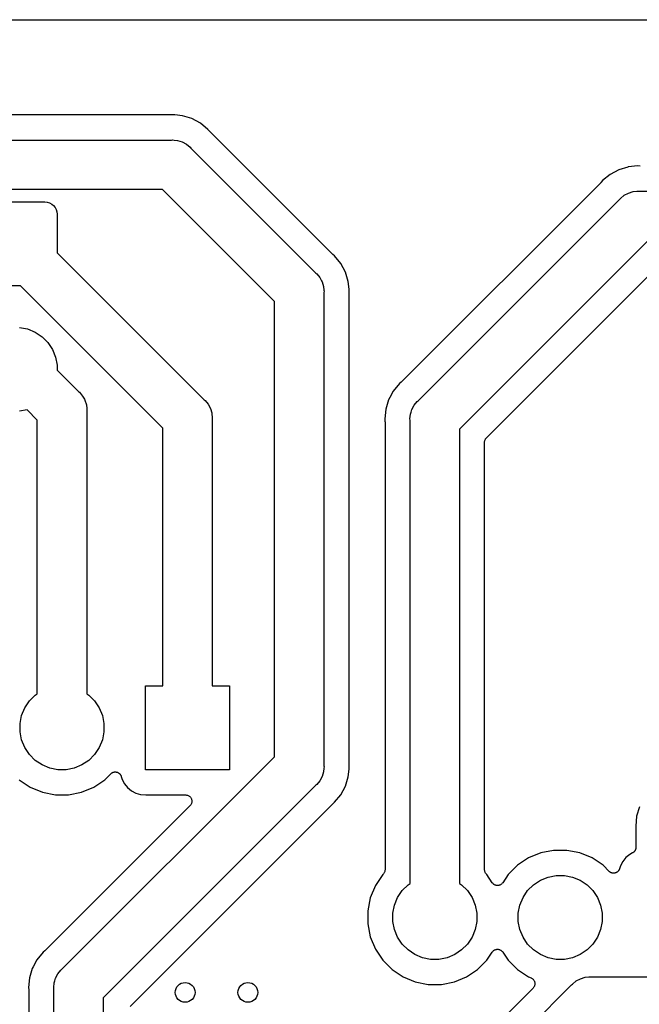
# Model space of a CAD drawing. Extents: x 0.02 to 3.88, y 0.02 to 3.88.
# Tile 28 of 45: x 1.47 to 1.96, y 3.09 to 3.88. Entities that reach past the tile are written whole.
import ezdxf

# ---------------------------------------------------------------- set-up
doc = ezdxf.new("R2010")
doc.units = 0
doc.header["$MEASUREMENT"] = 0
doc.layers.add('BLACK', color=7, linetype='CONTINUOUS')

msp = doc.modelspace()

# ---------------------------------------------------------------- linework, layer by layer
at = {"layer": 'BLACK', "linetype": 'CONTINUOUS'}
for p, q in [((0.238808, 3.87567), (3.65883, 3.87567)), ((1.58781, 3.79969), (1.32991, 3.79969)), ((1.58802, 3.79971), (1.58781, 3.79969)), ((1.58823, 3.7997), (1.58802, 3.79971)), ((1.5883, 3.79971), (1.58823, 3.7997)), ((1.59, 3.79988), (1.5883, 3.79971)), ((1.59171, 3.79971), (1.59, 3.79988)), ((1.59778, 3.79911), (1.59171, 3.79971)), ((1.59171, 3.79971), (1.59171, 3.79971)), ((1.60526, 3.79684), (1.59778, 3.79911)), ((1.61216, 3.79316), (1.60526, 3.79684)), ((1.6182, 3.7882), (1.61216, 3.79316)), ((1.61929, 3.78687), (1.6182, 3.7882)), ((1.61944, 3.78672), (1.61929, 3.78687)), ((1.61957, 3.78656), (1.61944, 3.78672)), ((1.61962, 3.78651), (1.61957, 3.78656)), ((1.71745, 3.68867), (1.61962, 3.78651)), ((1.32868, 3.77969), (1.58904, 3.77969)), ((1.58904, 3.77969), (1.59, 3.77978)), ((1.59, 3.77978), (1.59136, 3.77965)), ((1.59136, 3.77965), (1.59386, 3.7794)), ((1.59386, 3.7794), (1.59757, 3.77827)), ((1.59757, 3.77827), (1.60099, 3.77645)), ((1.60099, 3.77645), (1.60399, 3.77399)), ((1.60399, 3.77399), (1.60461, 3.77324)), ((1.60461, 3.77324), (1.70418, 3.67366)), ((1.94568, 3.75602), (1.93878, 3.75233)), ((1.95275, 3.75817), (1.94568, 3.75602)), ((1.95316, 3.75829), (1.95275, 3.75817)), ((1.95275, 3.75817), (1.95275, 3.75817)), ((1.96094, 3.75905), (1.95316, 3.75829)), ((1.96264, 3.75889), (1.96094, 3.75905)), ((1.93132, 3.74569), (1.77249, 3.58685)), ((1.93146, 3.74585), (1.93132, 3.74569)), ((1.93161, 3.746), (1.93146, 3.74585)), ((1.93165, 3.74605), (1.93161, 3.746)), ((1.93274, 3.74737), (1.93165, 3.74605)), ((1.93878, 3.75233), (1.93274, 3.74737)), ((1.58185, 3.74032), (1.33587, 3.74032)), ((1.67126, 3.65091), (1.58185, 3.74032)), ((1.95337, 3.73745), (1.95708, 3.73858)), ((1.95708, 3.73858), (1.95997, 3.73886)), ((1.95997, 3.73886), (1.96094, 3.73896)), ((1.95997, 3.73886), (1.95997, 3.73886)), ((1.96094, 3.73896), (1.9619, 3.73886)), ((1.9619, 3.73886), (2.04729, 3.73886)), ((1.44094, 3.73031), (1.48819, 3.73031)), ((1.48819, 3.73031), (1.49011, 3.73013)), ((1.49011, 3.73013), (1.49196, 3.72957)), ((1.78576, 3.57184), (1.94633, 3.73241)), ((1.94633, 3.73241), (1.94695, 3.73316)), ((1.94695, 3.73316), (1.94995, 3.73562)), ((1.94995, 3.73562), (1.95337, 3.73745)), ((1.49196, 3.72957), (1.49366, 3.72866)), ((1.49366, 3.72866), (1.49515, 3.72743)), ((1.49515, 3.72743), (1.49637, 3.72594)), ((1.49637, 3.72594), (1.49728, 3.72424)), ((1.49728, 3.72424), (1.49784, 3.72239)), ((1.49784, 3.72239), (1.49803, 3.72047)), ((1.49803, 3.72047), (1.49803, 3.68969)), ((1.96909, 3.69949), (1.81869, 3.54909)), ((1.49803, 3.68969), (1.61509, 3.57263)), ((1.71762, 3.68854), (1.71745, 3.68867)), ((1.71776, 3.68839), (1.71762, 3.68854)), ((1.71782, 3.68834), (1.71776, 3.68839)), ((1.71914, 3.68726), (1.71782, 3.68834)), ((1.7241, 3.68121), (1.71914, 3.68726)), ((1.72779, 3.67432), (1.7241, 3.68121)), ((1.84015, 3.54227), (1.97591, 3.67803)), ((1.70418, 3.67366), (1.70493, 3.67305)), ((1.70493, 3.67305), (1.70739, 3.67005)), ((1.70739, 3.67005), (1.70872, 3.66755)), ((1.70872, 3.66755), (1.70921, 3.66664)), ((1.73006, 3.66684), (1.72779, 3.67432)), ((1.73065, 3.66077), (1.73006, 3.66684)), ((1.46865, 3.66339), (1.44094, 3.66339)), ((1.58217, 3.54987), (1.46865, 3.66339)), ((1.70921, 3.66664), (1.70922, 3.66663)), ((1.70922, 3.66663), (1.71035, 3.66292)), ((1.71035, 3.66292), (1.71063, 3.66003)), ((1.71063, 3.66003), (1.71063, 3.66003)), ((1.71063, 3.66003), (1.71073, 3.65906)), ((1.71073, 3.65906), (1.71063, 3.65809)), ((1.73065, 3.66076), (1.73065, 3.66077)), ((1.73082, 3.65906), (1.73065, 3.66076)), ((1.73065, 3.65735), (1.73082, 3.65906)), ((1.71063, 3.65809), (1.71063, 3.28072)), ((1.73063, 3.65693), (1.73065, 3.65714)), ((1.73063, 3.65686), (1.73063, 3.65693)), ((1.73063, 3.28195), (1.73063, 3.65686)), ((1.73065, 3.65714), (1.73065, 3.65735)), ((1.67126, 3.28791), (1.67126, 3.65091)), ((1.46786, 3.63031), (1.47433, 3.62903)), ((1.47433, 3.62903), (1.48042, 3.62651)), ((1.48042, 3.62651), (1.4859, 3.62284)), ((1.4859, 3.62284), (1.49056, 3.61818)), ((1.49056, 3.61818), (1.49422, 3.6127)), ((1.49422, 3.6127), (1.49675, 3.60661)), ((1.49675, 3.60661), (1.49803, 3.60015)), ((1.49803, 3.60015), (1.49803, 3.59622)), ((1.49803, 3.59622), (1.51509, 3.57917)), ((1.7708, 3.58544), (1.76584, 3.5794)), ((1.77213, 3.58653), (1.7708, 3.58544)), ((1.77228, 3.58667), (1.77213, 3.58653)), ((1.77244, 3.58681), (1.77228, 3.58667)), ((1.77249, 3.58685), (1.77244, 3.58681)), ((1.51509, 3.57917), (1.51584, 3.57855)), ((1.51584, 3.57855), (1.5183, 3.57556)), ((1.5183, 3.57556), (1.51967, 3.573)), ((1.51967, 3.573), (1.5201, 3.57219)), ((1.61509, 3.57263), (1.61584, 3.57201)), ((1.7631, 3.57426), (1.76216, 3.5725)), ((1.76584, 3.5794), (1.7631, 3.57426)), ((1.5201, 3.57219), (1.52012, 3.57214)), ((1.52012, 3.57214), (1.52125, 3.56843)), ((1.52125, 3.56843), (1.52153, 3.5656)), ((1.52153, 3.5656), (1.52163, 3.56457)), ((1.61584, 3.57201), (1.6183, 3.56902)), ((1.6183, 3.56902), (1.62013, 3.5656)), ((1.62013, 3.5656), (1.62117, 3.56215)), ((1.75989, 3.56502), (1.75912, 3.55724)), ((1.76216, 3.5725), (1.75989, 3.56502)), ((1.78008, 3.56267), (1.78073, 3.56481)), ((1.78073, 3.56481), (1.78255, 3.56823)), ((1.78255, 3.56823), (1.78501, 3.57123)), ((1.78501, 3.57123), (1.78576, 3.57184)), ((1.47398, 3.5646), (1.46786, 3.56339)), ((1.48217, 3.55641), (1.47398, 3.5646)), ((1.52163, 3.56457), (1.52154, 3.5636)), ((1.52154, 3.5636), (1.52154, 3.33812)), ((1.62117, 3.56215), (1.62125, 3.56189)), ((1.62125, 3.56189), (1.62163, 3.55803)), ((1.62163, 3.55803), (1.62154, 3.55706)), ((1.62154, 3.55706), (1.62154, 3.34449)), ((1.75912, 3.55724), (1.75929, 3.55554)), ((1.77922, 3.55724), (1.7796, 3.5611)), ((1.77931, 3.55627), (1.77922, 3.55724)), ((1.7796, 3.5611), (1.78008, 3.56267)), ((1.48217, 3.33812), (1.48217, 3.55641)), ((1.58217, 3.34449), (1.58217, 3.54987)), ((1.75929, 3.55554), (1.7593, 3.55547)), ((1.7593, 3.55547), (1.75929, 3.55526)), ((1.75929, 3.55526), (1.75931, 3.55505)), ((1.75931, 3.55505), (1.75931, 3.1978)), ((1.77931, 3.1869), (1.77931, 3.55627)), ((1.81869, 3.54909), (1.81869, 3.1869)), ((1.83931, 3.54111), (1.83953, 3.54151)), ((1.83953, 3.54151), (1.83955, 3.54153)), ((1.83955, 3.54153), (1.83956, 3.54156)), ((1.83956, 3.54156), (1.83986, 3.54191)), ((1.83986, 3.54191), (1.84015, 3.54227)), ((1.83869, 3.5388), (1.83874, 3.53926)), ((1.83869, 3.53875), (1.83869, 3.5388)), ((1.83869, 3.53873), (1.83869, 3.53875)), ((1.83869, 3.53875), (1.83869, 3.53875)), ((1.83869, 3.53875), (1.83869, 3.53875)), ((1.83869, 3.1978), (1.83869, 3.53873)), ((1.83874, 3.53926), (1.83878, 3.53972)), ((1.83878, 3.53972), (1.83879, 3.53975)), ((1.83879, 3.53977), (1.83893, 3.54021)), ((1.83879, 3.53975), (1.83879, 3.53977)), ((1.83893, 3.54021), (1.83907, 3.54065)), ((1.83907, 3.54065), (1.83908, 3.54068)), ((1.83908, 3.54068), (1.83909, 3.5407)), ((1.83909, 3.5407), (1.83931, 3.54111)), ((1.48052, 3.33702), (1.48217, 3.33812)), ((1.52154, 3.33812), (1.52318, 3.33702)), ((1.56839, 3.27756), (1.56839, 3.34449)), ((1.56839, 3.34449), (1.58217, 3.34449)), ((1.62154, 3.34449), (1.63531, 3.34449)), ((1.63531, 3.34449), (1.63531, 3.27756)), ((1.47219, 3.32688), (1.47586, 3.33236)), ((1.47586, 3.33236), (1.48052, 3.33702)), ((1.52318, 3.33702), (1.52784, 3.33236)), ((1.52784, 3.33236), (1.53151, 3.32688)), ((1.46967, 3.32078), (1.47219, 3.32688)), ((1.53151, 3.32688), (1.53403, 3.32078)), ((1.46839, 3.31432), (1.46967, 3.32078)), ((1.46839, 3.30773), (1.46839, 3.31432)), ((1.53403, 3.32078), (1.53531, 3.31432)), ((1.53531, 3.31432), (1.53531, 3.30773)), ((1.46967, 3.30126), (1.46839, 3.30773)), ((1.53531, 3.30773), (1.53403, 3.30126)), ((1.47219, 3.29517), (1.46967, 3.30126)), ((1.53403, 3.30126), (1.53151, 3.29517)), ((1.47586, 3.28969), (1.47219, 3.29517)), ((1.53151, 3.29517), (1.52784, 3.28969)), ((1.48052, 3.28503), (1.47586, 3.28969)), ((1.486, 3.28137), (1.48052, 3.28503)), ((1.50176, 3.11841), (1.67126, 3.28791)), ((1.52318, 3.28503), (1.5177, 3.28137)), ((1.52784, 3.28969), (1.52318, 3.28503)), ((1.49209, 3.27885), (1.486, 3.28137)), ((1.49855, 3.27756), (1.49209, 3.27885)), ((1.50515, 3.27756), (1.49855, 3.27756)), ((1.51161, 3.27885), (1.50515, 3.27756)), ((1.5177, 3.28137), (1.51161, 3.27885)), ((1.53593, 3.26949), (1.54077, 3.27434)), ((1.54077, 3.27434), (1.54082, 3.27439)), ((1.54082, 3.27439), (1.54101, 3.27453)), ((1.54101, 3.27453), (1.54117, 3.27469)), ((1.54117, 3.27469), (1.54139, 3.27484)), ((1.54139, 3.27484), (1.54159, 3.275)), ((1.54159, 3.275), (1.54179, 3.2751)), ((1.54179, 3.2751), (1.54199, 3.27523)), ((1.54199, 3.27523), (1.54223, 3.27533)), ((1.54223, 3.27533), (1.54245, 3.27544)), ((1.54245, 3.27544), (1.54268, 3.27551)), ((1.54268, 3.27551), (1.54289, 3.2756)), ((1.54289, 3.2756), (1.54314, 3.27565)), ((1.54314, 3.27565), (1.54339, 3.27572)), ((1.54339, 3.27572), (1.54362, 3.27574)), ((1.54362, 3.27574), (1.54385, 3.27578)), ((1.54385, 3.27578), (1.54411, 3.27578)), ((1.54411, 3.27578), (1.54436, 3.2758)), ((1.54436, 3.2758), (1.54459, 3.27578)), ((1.54459, 3.27578), (1.54483, 3.27578)), ((1.54483, 3.27578), (1.54508, 3.27572)), ((1.54508, 3.27572), (1.54533, 3.2757)), ((1.54533, 3.2757), (1.54555, 3.27563)), ((1.54555, 3.27563), (1.54578, 3.27558)), ((1.54578, 3.27558), (1.54602, 3.27548)), ((1.54602, 3.27548), (1.54626, 3.2754)), ((1.54626, 3.2754), (1.54647, 3.27529)), ((1.54647, 3.27529), (1.54668, 3.2752)), ((1.54668, 3.2752), (1.5469, 3.27506)), ((1.5469, 3.27506), (1.54712, 3.27494)), ((1.54712, 3.27494), (1.5473, 3.27479)), ((1.5473, 3.27479), (1.54749, 3.27466)), ((1.54749, 3.27466), (1.54767, 3.27448)), ((1.54767, 3.27448), (1.54787, 3.27431)), ((1.54787, 3.27431), (1.54802, 3.27413)), ((1.63531, 3.27756), (1.56839, 3.27756)), ((1.71035, 3.2759), (1.70922, 3.27219)), ((1.71063, 3.27879), (1.71035, 3.2759)), ((1.71063, 3.28072), (1.71073, 3.27976)), ((1.71073, 3.27976), (1.71063, 3.27879)), ((1.71063, 3.27879), (1.71063, 3.27879)), ((1.73006, 3.27198), (1.73065, 3.27805)), ((1.73065, 3.28174), (1.73063, 3.28195)), ((1.73065, 3.28153), (1.73065, 3.28174)), ((1.73065, 3.28146), (1.73065, 3.28153)), ((1.73082, 3.27976), (1.73065, 3.28146)), ((1.73065, 3.27805), (1.73082, 3.27976)), ((1.73065, 3.27805), (1.73065, 3.27805)), ((1.46777, 3.2695), (1.47653, 3.26364)), ((1.52718, 3.26364), (1.53593, 3.26949)), ((1.54802, 3.27413), (1.54818, 3.27397)), ((1.54818, 3.27397), (1.54832, 3.27375)), ((1.54832, 3.27375), (1.54848, 3.27355)), ((1.54848, 3.27355), (1.54859, 3.27335)), ((1.54859, 3.27335), (1.54872, 3.27316)), ((1.54872, 3.27316), (1.54882, 3.27292)), ((1.54882, 3.27292), (1.54894, 3.27269)), ((1.54894, 3.27269), (1.54901, 3.27247)), ((1.54901, 3.27247), (1.5491, 3.27225)), ((1.5491, 3.27225), (1.54982, 3.26987)), ((1.54982, 3.26987), (1.55168, 3.26639)), ((1.55168, 3.26639), (1.55418, 3.26335)), ((1.70739, 3.26877), (1.70493, 3.26577)), ((1.70922, 3.27219), (1.70739, 3.26877)), ((1.72779, 3.2645), (1.73006, 3.27198)), ((1.47653, 3.26364), (1.48626, 3.25961)), ((1.48626, 3.25961), (1.49658, 3.25756)), ((1.50712, 3.25756), (1.51745, 3.25961)), ((1.51745, 3.25961), (1.52718, 3.26364)), ((1.70418, 3.26515), (1.53469, 3.09566)), ((1.55418, 3.26335), (1.55722, 3.26085)), ((1.55722, 3.26085), (1.5607, 3.25899)), ((1.5607, 3.25899), (1.56446, 3.25785)), ((1.70493, 3.26577), (1.70418, 3.26515)), ((1.7241, 3.2576), (1.72779, 3.2645)), ((1.49658, 3.25756), (1.50712, 3.25756)), ((1.56446, 3.25785), (1.56863, 3.25744)), ((1.56863, 3.25744), (1.60043, 3.25744)), ((1.60043, 3.25744), (1.60048, 3.25744)), ((1.60048, 3.25744), (1.60049, 3.25744)), ((1.60049, 3.25744), (1.60049, 3.25744)), ((1.60049, 3.25744), (1.6005, 3.25744)), ((1.6005, 3.25744), (1.60098, 3.25738)), ((1.60098, 3.25738), (1.60146, 3.25733)), ((1.60146, 3.25733), (1.60146, 3.25733)), ((1.60146, 3.25733), (1.60147, 3.25733)), ((1.60147, 3.25733), (1.60194, 3.25718)), ((1.60194, 3.25718), (1.60239, 3.25704)), ((1.60239, 3.25704), (1.60239, 3.25704)), ((1.60239, 3.25704), (1.6024, 3.25703)), ((1.6024, 3.25703), (1.60283, 3.2568)), ((1.60283, 3.2568), (1.60324, 3.25657)), ((1.60324, 3.25657), (1.60325, 3.25657)), ((1.60325, 3.25657), (1.60326, 3.25656)), ((1.60326, 3.25656), (1.60363, 3.25625)), ((1.60363, 3.25625), (1.60399, 3.25595)), ((1.60399, 3.25595), (1.604, 3.25594)), ((1.604, 3.25594), (1.60401, 3.25594)), ((1.60401, 3.25594), (1.6043, 3.25556)), ((1.6043, 3.25556), (1.60461, 3.25519)), ((1.60461, 3.25519), (1.60461, 3.25518)), ((1.60461, 3.25518), (1.60462, 3.25518)), ((1.60462, 3.25518), (1.60484, 3.25475)), ((1.60484, 3.25475), (1.60506, 3.25433)), ((1.60519, 3.25097), (1.60505, 3.25052)), ((1.60506, 3.25433), (1.60506, 3.25432)), ((1.60506, 3.25432), (1.60507, 3.25431)), ((1.60507, 3.25431), (1.6052, 3.25385)), ((1.60533, 3.25143), (1.60519, 3.25097)), ((1.6052, 3.25385), (1.60534, 3.25339)), ((1.60538, 3.25193), (1.60533, 3.25145)), ((1.60533, 3.25145), (1.60533, 3.25144)), ((1.60533, 3.25144), (1.60533, 3.25143)), ((1.60534, 3.25339), (1.60534, 3.25338)), ((1.60534, 3.25338), (1.60534, 3.25338)), ((1.60534, 3.25338), (1.60539, 3.2529)), ((1.60543, 3.2524), (1.60538, 3.25193)), ((1.60539, 3.2529), (1.60543, 3.25242)), ((1.60543, 3.25242), (1.60543, 3.25241)), ((1.60543, 3.25241), (1.60543, 3.2524)), ((1.71782, 3.25047), (1.71914, 3.25156)), ((1.71914, 3.25156), (1.7241, 3.2576)), ((1.60397, 3.2489), (1.48849, 3.13342)), ((1.55615, 3.08884), (1.71745, 3.25014)), ((1.60427, 3.24927), (1.60397, 3.2489)), ((1.60458, 3.24964), (1.60427, 3.24927)), ((1.60459, 3.24966), (1.60458, 3.24965)), ((1.60458, 3.24965), (1.60458, 3.24964)), ((1.60481, 3.25007), (1.60459, 3.24966)), ((1.60504, 3.2505), (1.60481, 3.25007)), ((1.60505, 3.25052), (1.60504, 3.25051)), ((1.60504, 3.25051), (1.60504, 3.2505)), ((1.71745, 3.25014), (1.7175, 3.25019)), ((1.7175, 3.25019), (1.71767, 3.25032)), ((1.71767, 3.25032), (1.71782, 3.25047)), ((1.96216, 3.2479), (1.95989, 3.24042)), ((1.95989, 3.24042), (1.95912, 3.23264)), ((1.95912, 3.23264), (1.95929, 3.23093)), ((1.95929, 3.23093), (1.9593, 3.23086)), ((1.9593, 3.23086), (1.95929, 3.23065)), ((1.95929, 3.23065), (1.95931, 3.23044)), ((1.95931, 3.23044), (1.95931, 3.21562)), ((1.89373, 3.21327), (1.8834, 3.21121)), ((1.90427, 3.21327), (1.89373, 3.21327)), ((1.9146, 3.21121), (1.90427, 3.21327)), ((1.95705, 3.21143), (1.95686, 3.21133)), ((1.95726, 3.2116), (1.95705, 3.21143)), ((1.95748, 3.21175), (1.95726, 3.2116)), ((1.95764, 3.2119), (1.95748, 3.21175)), ((1.95781, 3.21204), (1.95764, 3.2119)), ((1.95799, 3.21225), (1.95781, 3.21204)), ((1.95817, 3.21244), (1.95799, 3.21225)), ((1.9583, 3.21262), (1.95817, 3.21244)), ((1.95844, 3.21279), (1.9583, 3.21262)), ((1.95857, 3.21302), (1.95844, 3.21279)), ((1.95872, 3.21325), (1.95857, 3.21302)), ((1.9588, 3.21345), (1.95872, 3.21325)), ((1.95891, 3.21365), (1.9588, 3.21345)), ((1.95899, 3.2139), (1.95891, 3.21365)), ((1.95909, 3.21415), (1.95899, 3.2139)), ((1.95914, 3.21436), (1.95909, 3.21415)), ((1.95921, 3.21458), (1.95914, 3.21436)), ((1.95924, 3.21484), (1.95921, 3.21458)), ((1.95929, 3.2151), (1.95924, 3.21484)), ((1.95931, 3.21555), (1.95929, 3.21532)), ((1.95929, 3.21532), (1.95929, 3.2151)), ((1.95931, 3.21562), (1.95931, 3.21555)), ((1.87367, 3.20718), (1.86492, 3.20133)), ((1.8834, 3.21121), (1.87367, 3.20718)), ((1.92432, 3.20718), (1.9146, 3.21121)), ((1.93308, 3.20133), (1.92432, 3.20718)), ((1.94883, 3.20443), (1.94697, 3.20096)), ((1.95132, 3.20748), (1.94883, 3.20443)), ((1.95437, 3.20998), (1.95132, 3.20748)), ((1.95667, 3.21121), (1.95437, 3.20998)), ((1.95686, 3.21133), (1.95667, 3.21121)), ((1.75891, 3.19583), (1.75869, 3.19542)), ((1.75892, 3.19585), (1.75891, 3.19583)), ((1.75893, 3.19588), (1.75892, 3.19585)), ((1.75907, 3.19632), (1.75893, 3.19588)), ((1.75921, 3.19676), (1.75907, 3.19632)), ((1.75922, 3.19681), (1.75921, 3.19678)), ((1.75921, 3.19678), (1.75921, 3.19676)), ((1.75926, 3.19727), (1.75922, 3.19681)), ((1.75931, 3.19773), (1.75926, 3.19727)), ((1.75931, 3.1978), (1.75931, 3.19778)), ((1.75931, 3.19778), (1.75931, 3.19778)), ((1.75931, 3.19778), (1.75931, 3.19778)), ((1.75931, 3.19778), (1.75931, 3.19773)), ((1.83873, 3.19734), (1.83869, 3.1978)), ((1.83877, 3.19688), (1.83873, 3.19734)), ((1.83878, 3.19685), (1.83877, 3.19688)), ((1.83878, 3.19683), (1.83878, 3.19685)), ((1.83891, 3.19638), (1.83878, 3.19683)), ((1.83904, 3.19594), (1.83891, 3.19638)), ((1.83905, 3.19592), (1.83904, 3.19594)), ((1.83906, 3.19589), (1.83905, 3.19592)), ((1.83928, 3.19548), (1.83906, 3.19589)), ((1.86492, 3.20133), (1.85747, 3.19388)), ((1.93792, 3.19649), (1.93308, 3.20133)), ((1.9381, 3.19634), (1.93792, 3.19649)), ((1.93827, 3.19617), (1.9381, 3.19634)), ((1.93848, 3.19603), (1.93827, 3.19617)), ((1.93868, 3.19587), (1.93848, 3.19603)), ((1.93888, 3.19576), (1.93868, 3.19587)), ((1.93908, 3.19563), (1.93888, 3.19576)), ((1.94399, 3.19573), (1.94377, 3.19559)), ((1.94421, 3.19585), (1.94399, 3.19573)), ((1.94439, 3.19599), (1.94421, 3.19585)), ((1.94459, 3.19612), (1.94439, 3.19599)), ((1.94477, 3.1963), (1.94459, 3.19612)), ((1.94497, 3.19646), (1.94477, 3.1963)), ((1.94512, 3.19664), (1.94497, 3.19646)), ((1.94529, 3.1968), (1.94512, 3.19664)), ((1.94543, 3.19701), (1.94529, 3.1968)), ((1.9456, 3.19721), (1.94543, 3.19701)), ((1.94571, 3.19742), (1.9456, 3.19721)), ((1.94584, 3.19761), (1.94571, 3.19742)), ((1.94594, 3.19784), (1.94584, 3.19761)), ((1.94606, 3.19807), (1.94594, 3.19784)), ((1.94613, 3.19829), (1.94606, 3.19807)), ((1.94622, 3.1985), (1.94613, 3.19829)), ((1.94624, 3.19857), (1.94622, 3.1985)), ((1.94697, 3.20096), (1.94624, 3.19857)), ((1.75747, 3.19388), (1.75162, 3.18513)), ((1.75785, 3.19426), (1.75747, 3.19388)), ((1.75814, 3.19462), (1.75785, 3.19426)), ((1.75844, 3.19497), (1.75814, 3.19462)), ((1.75845, 3.195), (1.75844, 3.19497)), ((1.75847, 3.19502), (1.75845, 3.195)), ((1.75869, 3.19542), (1.75847, 3.19502)), ((1.83949, 3.19507), (1.83928, 3.19548)), ((1.83951, 3.19505), (1.83949, 3.19507)), ((1.83952, 3.19503), (1.83951, 3.19505)), ((1.83981, 3.19467), (1.83952, 3.19503)), ((1.8401, 3.19431), (1.83981, 3.19467)), ((1.84014, 3.19427), (1.8401, 3.19431)), ((1.84015, 3.19426), (1.84014, 3.19427)), ((1.84014, 3.19427), (1.84014, 3.19427)), ((1.84014, 3.19427), (1.84014, 3.19427)), ((1.84053, 3.19388), (1.84015, 3.19426)), ((1.84484, 3.18743), (1.84053, 3.19388)), ((1.85747, 3.19388), (1.85316, 3.18743)), ((1.87767, 3.18579), (1.88315, 3.18946)), ((1.88315, 3.18946), (1.88924, 3.19198)), ((1.88924, 3.19198), (1.8957, 3.19327)), ((1.8957, 3.19327), (1.9023, 3.19327)), ((1.9023, 3.19327), (1.90876, 3.19198)), ((1.90876, 3.19198), (1.91485, 3.18946)), ((1.91485, 3.18946), (1.92033, 3.18579)), ((1.93931, 3.19553), (1.93908, 3.19563)), ((1.93954, 3.19541), (1.93931, 3.19553)), ((1.93976, 3.19534), (1.93954, 3.19541)), ((1.93998, 3.19525), (1.93976, 3.19534)), ((1.94023, 3.1952), (1.93998, 3.19525)), ((1.94047, 3.19512), (1.94023, 3.1952)), ((1.9407, 3.1951), (1.94047, 3.19512)), ((1.94093, 3.19505), (1.9407, 3.1951)), ((1.94119, 3.19505), (1.94093, 3.19505)), ((1.94144, 3.19502), (1.94119, 3.19505)), ((1.94167, 3.19504), (1.94144, 3.19502)), ((1.94191, 3.19504), (1.94167, 3.19504)), ((1.94216, 3.19509), (1.94191, 3.19504)), ((1.94241, 3.19511), (1.94216, 3.19509)), ((1.94264, 3.19518), (1.94241, 3.19511)), ((1.94287, 3.19522), (1.94264, 3.19518)), ((1.9431, 3.19532), (1.94287, 3.19522)), ((1.94335, 3.19539), (1.9431, 3.19532)), ((1.94355, 3.1955), (1.94335, 3.19539)), ((1.94377, 3.19559), (1.94355, 3.1955)), ((1.75162, 3.18513), (1.74759, 3.1754)), ((1.76934, 3.17565), (1.77301, 3.18113)), ((1.77301, 3.18113), (1.77767, 3.18579)), ((1.77767, 3.18579), (1.77931, 3.1869)), ((1.81869, 3.1869), (1.82033, 3.18579)), ((1.82033, 3.18579), (1.82499, 3.18113)), ((1.82499, 3.18113), (1.82866, 3.17565)), ((1.84514, 3.18706), (1.84484, 3.18743)), ((1.84544, 3.18669), (1.84514, 3.18706)), ((1.84545, 3.18668), (1.84544, 3.18669)), ((1.84546, 3.18667), (1.84545, 3.18668)), ((1.84583, 3.18637), (1.84546, 3.18667)), ((1.84619, 3.18607), (1.84583, 3.18637)), ((1.8462, 3.18606), (1.84619, 3.18607)), ((1.84621, 3.18605), (1.8462, 3.18606)), ((1.84664, 3.18583), (1.84621, 3.18605)), ((1.84705, 3.1856), (1.84664, 3.18583)), ((1.84706, 3.1856), (1.84705, 3.1856)), ((1.84707, 3.18559), (1.84706, 3.1856)), ((1.84753, 3.18545), (1.84707, 3.18559)), ((1.84798, 3.18531), (1.84753, 3.18545)), ((1.84799, 3.18531), (1.84798, 3.18531)), ((1.84801, 3.1853), (1.84799, 3.18531)), ((1.84848, 3.18526), (1.84801, 3.1853)), ((1.84895, 3.1852), (1.84848, 3.18526)), ((1.84897, 3.18521), (1.84895, 3.1852)), ((1.84898, 3.1852), (1.84897, 3.18521)), ((1.84945, 3.18525), (1.84898, 3.1852)), ((1.84992, 3.18529), (1.84945, 3.18525)), ((1.84994, 3.18529), (1.84992, 3.18529)), ((1.84995, 3.18529), (1.84994, 3.18529)), ((1.8504, 3.18543), (1.84995, 3.18529)), ((1.85086, 3.18556), (1.8504, 3.18543)), ((1.85087, 3.18557), (1.85086, 3.18556)), ((1.85089, 3.18557), (1.85087, 3.18557)), ((1.85131, 3.18579), (1.85089, 3.18557)), ((1.85173, 3.18601), (1.85131, 3.18579)), ((1.85174, 3.18602), (1.85173, 3.18601)), ((1.85175, 3.18603), (1.85174, 3.18602)), ((1.85212, 3.18632), (1.85175, 3.18603)), ((1.85249, 3.18662), (1.85212, 3.18632)), ((1.8525, 3.18663), (1.85249, 3.18662)), ((1.85251, 3.18664), (1.8525, 3.18663)), ((1.85281, 3.187), (1.85251, 3.18664)), ((1.85312, 3.18737), (1.85281, 3.187)), ((1.85313, 3.18739), (1.85312, 3.18737)), ((1.85316, 3.18743), (1.85313, 3.18739)), ((1.85313, 3.18739), (1.85313, 3.18739)), ((1.85313, 3.18739), (1.85313, 3.18739)), ((1.86934, 3.17565), (1.87301, 3.18113)), ((1.87301, 3.18113), (1.87767, 3.18579)), ((1.92033, 3.18579), (1.92499, 3.18113)), ((1.92499, 3.18113), (1.92866, 3.17565)), ((1.74759, 3.1754), (1.74554, 3.16507)), ((1.76682, 3.16956), (1.76934, 3.17565)), ((1.82866, 3.17565), (1.83118, 3.16956)), ((1.86682, 3.16956), (1.86934, 3.17565)), ((1.92866, 3.17565), (1.93118, 3.16956)), ((1.74554, 3.16507), (1.74554, 3.15454)), ((1.76554, 3.1631), (1.76682, 3.16956)), ((1.83118, 3.16956), (1.83246, 3.1631)), ((1.86554, 3.1631), (1.86682, 3.16956)), ((1.93118, 3.16956), (1.93246, 3.1631)), ((1.76554, 3.1565), (1.76554, 3.1631)), ((1.76682, 3.15004), (1.76554, 3.1565)), ((1.83246, 3.1565), (1.83118, 3.15004)), ((1.83246, 3.1631), (1.83246, 3.1565)), ((1.86554, 3.1565), (1.86554, 3.1631)), ((1.86682, 3.15004), (1.86554, 3.1565)), ((1.93246, 3.1565), (1.93118, 3.15004)), ((1.93246, 3.1631), (1.93246, 3.1565)), ((1.74554, 3.15454), (1.74759, 3.14421)), ((1.76934, 3.14395), (1.76682, 3.15004)), ((1.83118, 3.15004), (1.82866, 3.14395)), ((1.86934, 3.14395), (1.86682, 3.15004)), ((1.93118, 3.15004), (1.92866, 3.14395)), ((1.74759, 3.14421), (1.75162, 3.13448)), ((1.77301, 3.13847), (1.76934, 3.14395)), ((1.82866, 3.14395), (1.82499, 3.13847)), ((1.87301, 3.13847), (1.86934, 3.14395)), ((1.92866, 3.14395), (1.92499, 3.13847)), ((1.48813, 3.1331), (1.4868, 3.13201)), ((1.48828, 3.13324), (1.48813, 3.1331)), ((1.48844, 3.13338), (1.48828, 3.13324)), ((1.48849, 3.13342), (1.48844, 3.13338)), ((1.75162, 3.13448), (1.75747, 3.12572)), ((1.77767, 3.13381), (1.77301, 3.13847)), ((1.78315, 3.13014), (1.77767, 3.13381)), ((1.82033, 3.13381), (1.81485, 3.13014)), ((1.82499, 3.13847), (1.82033, 3.13381)), ((1.84519, 3.1326), (1.84549, 3.13296)), ((1.84549, 3.13296), (1.8455, 3.13297)), ((1.8455, 3.13297), (1.84551, 3.13298)), ((1.84551, 3.13298), (1.84588, 3.13328)), ((1.84588, 3.13328), (1.84625, 3.13357)), ((1.84625, 3.13357), (1.84626, 3.13358)), ((1.84626, 3.13358), (1.84627, 3.13359)), ((1.84627, 3.13359), (1.84669, 3.13381)), ((1.84669, 3.13381), (1.84711, 3.13403)), ((1.84711, 3.13403), (1.84713, 3.13403)), ((1.84713, 3.13403), (1.84714, 3.13404)), ((1.84714, 3.13404), (1.84759, 3.13417)), ((1.84759, 3.13417), (1.84805, 3.13431)), ((1.84805, 3.13431), (1.84806, 3.13431)), ((1.84806, 3.13431), (1.84808, 3.13431)), ((1.84808, 3.13431), (1.84855, 3.13435)), ((1.84855, 3.13435), (1.84902, 3.1344)), ((1.84902, 3.1344), (1.84903, 3.1344)), ((1.84903, 3.1344), (1.84905, 3.1344)), ((1.84905, 3.1344), (1.84951, 3.13435)), ((1.84951, 3.13435), (1.84999, 3.1343)), ((1.84999, 3.1343), (1.85001, 3.13429)), ((1.85001, 3.13429), (1.85002, 3.13429)), ((1.85002, 3.13429), (1.85046, 3.13415)), ((1.85046, 3.13415), (1.85093, 3.13401)), ((1.85093, 3.13401), (1.85094, 3.13401)), ((1.85094, 3.13401), (1.85095, 3.134)), ((1.85095, 3.134), (1.85136, 3.13378)), ((1.85136, 3.13378), (1.85179, 3.13355)), ((1.85179, 3.13355), (1.8518, 3.13354)), ((1.8518, 3.13354), (1.85181, 3.13354)), ((1.85181, 3.13354), (1.85217, 3.13323)), ((1.85217, 3.13323), (1.85254, 3.13293)), ((1.85254, 3.13293), (1.85255, 3.13292)), ((1.85255, 3.13292), (1.85256, 3.13291)), ((1.85256, 3.13291), (1.85285, 3.13254)), ((1.87767, 3.13381), (1.87301, 3.13847)), ((1.88315, 3.13014), (1.87767, 3.13381)), ((1.92033, 3.13381), (1.91485, 3.13014)), ((1.92499, 3.13847), (1.92033, 3.13381)), ((1.48184, 3.12597), (1.47884, 3.12034)), ((1.4868, 3.13201), (1.48184, 3.12597)), ((1.75747, 3.12572), (1.76492, 3.11827)), ((1.78924, 3.12762), (1.78315, 3.13014)), ((1.7957, 3.12634), (1.78924, 3.12762)), ((1.8023, 3.12634), (1.7957, 3.12634)), ((1.80876, 3.12762), (1.8023, 3.12634)), ((1.81485, 3.13014), (1.80876, 3.12762)), ((1.83308, 3.11827), (1.84053, 3.12572)), ((1.84053, 3.12572), (1.84484, 3.13218)), ((1.84484, 3.13218), (1.84487, 3.13221)), ((1.84487, 3.13221), (1.84488, 3.13223)), ((1.84487, 3.13221), (1.84487, 3.13221)), ((1.84487, 3.13221), (1.84487, 3.13221)), ((1.84488, 3.13223), (1.84519, 3.1326)), ((1.85285, 3.13254), (1.85316, 3.13218)), ((1.85316, 3.13218), (1.85747, 3.12572)), ((1.85747, 3.12572), (1.86492, 3.11827)), ((1.88924, 3.12762), (1.88315, 3.13014)), ((1.8957, 3.12634), (1.88924, 3.12762)), ((1.9023, 3.12634), (1.8957, 3.12634)), ((1.90876, 3.12762), (1.9023, 3.12634)), ((1.91485, 3.13014), (1.90876, 3.12762)), ((1.47816, 3.11907), (1.47589, 3.11159)), ((1.47884, 3.12034), (1.47816, 3.11907)), ((1.49855, 3.1148), (1.50101, 3.1178)), ((1.50101, 3.1178), (1.50176, 3.11841)), ((1.76492, 3.11827), (1.77367, 3.11242)), ((1.82432, 3.11242), (1.83308, 3.11827)), ((1.86492, 3.11827), (1.87367, 3.11242)), ((1.47589, 3.11159), (1.47512, 3.10381)), ((1.49605, 3.10914), (1.49673, 3.11138)), ((1.49673, 3.11138), (1.49855, 3.1148)), ((1.77367, 3.11242), (1.7834, 3.10839)), ((1.81459, 3.10839), (1.82432, 3.11242)), ((1.87367, 3.11242), (1.87569, 3.11159)), ((1.87569, 3.11159), (1.87573, 3.11157)), ((1.87573, 3.11157), (1.87573, 3.11157)), ((1.87573, 3.11157), (1.87573, 3.11157)), ((1.87573, 3.11157), (1.87575, 3.11156)), ((1.87575, 3.11156), (1.87618, 3.11133)), ((1.87618, 3.11133), (1.87658, 3.1111)), ((1.87658, 3.1111), (1.87659, 3.1111)), ((1.87659, 3.1111), (1.87661, 3.11109)), ((1.87661, 3.11109), (1.87698, 3.11078)), ((1.87698, 3.11078), (1.87733, 3.11048)), ((1.87733, 3.11048), (1.87734, 3.11047)), ((1.87734, 3.11047), (1.87735, 3.11046)), ((1.87735, 3.11046), (1.87765, 3.11009)), ((1.87765, 3.11009), (1.87795, 3.10972)), ((1.87795, 3.10972), (1.87795, 3.10971)), ((1.87795, 3.10971), (1.87796, 3.1097)), ((1.87796, 3.1097), (1.87818, 3.10927)), ((1.91166, 3.1091), (1.91503, 3.1109)), ((1.91503, 3.1109), (1.91508, 3.11093)), ((1.91508, 3.11093), (1.91879, 3.11205)), ((1.91508, 3.11093), (1.91508, 3.11093)), ((1.91879, 3.11205), (1.92168, 3.11234)), ((1.92168, 3.11234), (1.92265, 3.11243)), ((1.92168, 3.11234), (1.92168, 3.11234)), ((1.92265, 3.11243), (1.92362, 3.11234)), ((1.92362, 3.11234), (2.2507, 3.11234)), ((1.47512, 3.10381), (1.47529, 3.10211)), ((1.47529, 3.10211), (1.4753, 3.10204)), ((1.4753, 3.10204), (1.47529, 3.10183)), ((1.47529, 3.10183), (1.47531, 3.10162)), ((1.47531, 3.10162), (1.47531, 2.8872)), ((1.49522, 3.10381), (1.4956, 3.10767)), ((1.49531, 3.10284), (1.49522, 3.10381)), ((1.49531, 2.88597), (1.49531, 3.10284)), ((1.4956, 3.10767), (1.49605, 3.10914)), ((1.87731, 3.10343), (1.72099, 2.94711)), ((1.73426, 2.9321), (1.90805, 3.10589)), ((1.7834, 3.10839), (1.79373, 3.10634)), ((1.79373, 3.10634), (1.80427, 3.10634)), ((1.80427, 3.10634), (1.81459, 3.10839)), ((1.87761, 3.10379), (1.87731, 3.10343)), ((1.87791, 3.10416), (1.87761, 3.10379)), ((1.87792, 3.10418), (1.87791, 3.10416)), ((1.87793, 3.10419), (1.87792, 3.10418)), ((1.87815, 3.1046), (1.87793, 3.10419)), ((1.87838, 3.10502), (1.87815, 3.1046)), ((1.87818, 3.10927), (1.8784, 3.10886)), ((1.87839, 3.10505), (1.87838, 3.10504)), ((1.87838, 3.10504), (1.87838, 3.10502)), ((1.87853, 3.10549), (1.87839, 3.10505)), ((1.8784, 3.10886), (1.87841, 3.10884)), ((1.87841, 3.10884), (1.87841, 3.10883)), ((1.87841, 3.10883), (1.87855, 3.10837)), ((1.87867, 3.10595), (1.87853, 3.10549)), ((1.87855, 3.10837), (1.87868, 3.10792)), ((1.87868, 3.10598), (1.87867, 3.10597)), ((1.87867, 3.10597), (1.87867, 3.10595)), ((1.87868, 3.10792), (1.87868, 3.10791)), ((1.87868, 3.10791), (1.87869, 3.1079)), ((1.87872, 3.10645), (1.87868, 3.10598)), ((1.87869, 3.1079), (1.87873, 3.10742)), ((1.87877, 3.10692), (1.87872, 3.10645)), ((1.87873, 3.10742), (1.87877, 3.10695)), ((1.87877, 3.10695), (1.87877, 3.10694)), ((1.87877, 3.10694), (1.87877, 3.10692)), ((1.90805, 3.10589), (1.90866, 3.10664)), ((1.90866, 3.10664), (1.91166, 3.1091)), ((1.53469, 3.09566), (1.53469, 2.89315))]:
    msp.add_line(p, q, dxfattribs=at)
at = {"layer": 'BLACK'}
for centre in [(1.6, 3.1), (1.65, 3.1)]:
    msp.add_circle(centre, 0.007874, dxfattribs=at)

doc.saveas('drawing.dxf')
